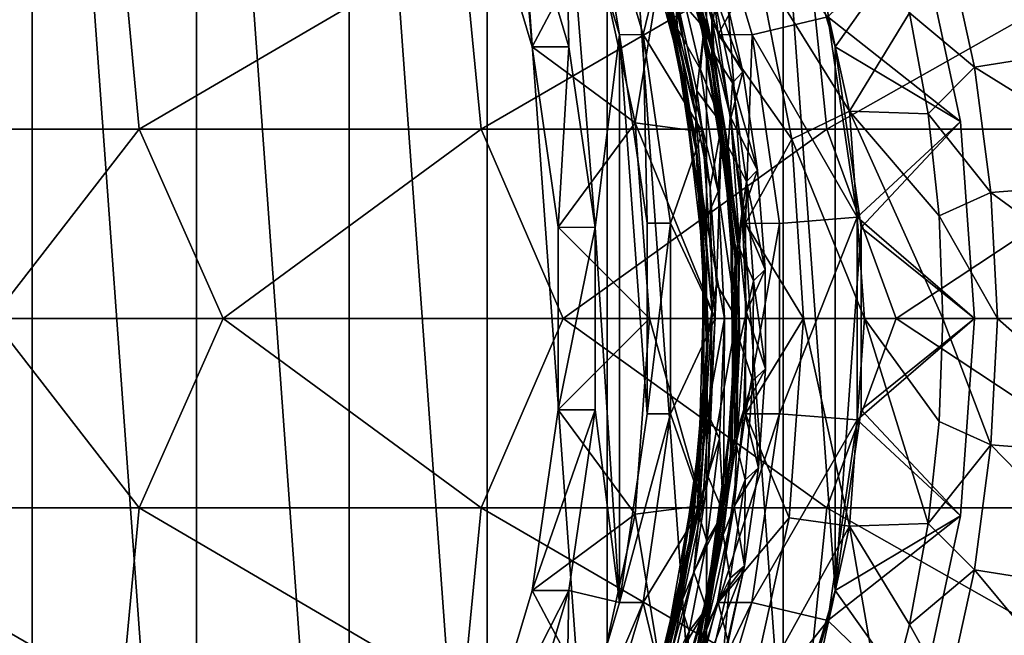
# Model space of a CAD drawing. Header units: metres. Extents: x -31 to 167, y -24 to 31.
# Tile 145 of 155: x 153.03 to 161.69, y -2.79 to 2.63. Entities that reach past the tile are written whole.
import ezdxf

# ---------------------------------------------------------------- set-up
doc = ezdxf.new("R2010")
doc.units = ezdxf.units.M
doc.layers.add('solid_12_381_042_XXX', color=7, linetype='CONTINUOUS')

msp = doc.modelspace()

# ---------------------------------------------------------------- linework, layer by layer
at = {"layer": 'solid_12_381_042_XXX'}
for points in [[(151.625015, -10.629956, 97.097946), (151.625031, 10.629952, 97.097954), (153.138, -10.272408, 97.503349)], [(153.138, -10.272408, 97.503349), (151.625031, 10.629952, 97.097954), (153.138062, 10.272389, 97.503365)], [(153.138, -10.272408, 97.503349), (153.138062, 10.272389, 97.503365), (154.582962, -9.685396, 97.890526)], [(154.582962, -9.685396, 97.890526), (153.138062, 10.272389, 97.503365), (154.583054, 9.685351, 97.890549)], [(154.582962, -9.685396, 97.890526), (154.583054, 9.685351, 97.890549), (155.927505, -8.881629, 98.250793)], [(155.927505, -8.881629, 98.250793), (154.583054, 9.685351, 97.890549), (155.927658, 8.881525, 98.250832)], [(155.927505, -8.881629, 98.250793), (155.927658, 8.881525, 98.250832), (157.140228, -7.880441, 98.575745)], [(157.140228, -7.880441, 98.575745), (155.927658, 8.881525, 98.250832), (157.14035, 7.880322, 98.575775)], [(157.140228, -7.880441, 98.575745), (157.14035, 7.880322, 98.575775), (158.195862, -6.70262, 98.858597)], [(158.195862, -6.70262, 98.858597), (157.14035, 7.880322, 98.575775), (158.19606, 6.702368, 98.85865)], [(158.195862, -6.70262, 98.858597), (158.19606, 6.702368, 98.85865), (159.069901, -5.375432, 99.092796)], [(159.069901, -5.375432, 99.092796), (158.19606, 6.702368, 98.85865), (159.070023, 5.375212, 99.092827)], [(159.069901, -5.375432, 99.092796), (159.070023, 5.375212, 99.092827), (159.743469, -3.927416, 99.273277)], [(159.743469, -3.927416, 99.273277), (159.070023, 5.375212, 99.092827), (159.743576, 3.927149, 99.273308)], [(157.828262, 4.100938, 108.129349), (157.401276, 3.927149, 108.014938), (157.858704, 2.392017, 108.137505)], [(157.828262, 4.100938, 108.129349), (157.858704, 2.392017, 108.137505), (158.090042, 0.802565, 108.199493)], [(158.305954, 2.497958, 108.257347), (157.828262, 4.100938, 108.129349), (158.090042, 0.802565, 108.199493)], [(158.035431, 4.100873, 107.356644), (157.828262, 4.100938, 108.129349), (158.305954, 2.497958, 108.257347)], [(158.512985, 2.498149, 107.484604), (158.69548, 3.254011, 107.339241), (158.035431, 4.100873, 107.356644)], [(158.512985, 2.498149, 107.484604), (158.035431, 4.100873, 107.356644), (158.305954, 2.497958, 108.257347)], [(158.615677, 3.247838, 106.784035), (158.301468, 4.127701, 106.758659), (158.786835, 2.515057, 106.864006)], [(158.414459, 3.805395, 106.829391), (158.786835, 2.515057, 106.864006), (158.301468, 4.127701, 106.758659)], [(158.666367, 3.892928, 105.767052), (158.562256, 4.12594, 105.788055), (159.047348, 2.513243, 105.893333)], [(159.007568, 2.665105, 105.930397), (159.047348, 2.513243, 105.893333), (158.562256, 4.12594, 105.788055)], [(159.172974, 2.498149, 105.021492), (158.695419, 4.100873, 104.893532), (159.51561, 3.130814, 105.463814)], [(158.993057, 4.100674, 103.782715), (158.695419, 4.100873, 104.893532), (159.172974, 2.498149, 105.021492)], [(159.470688, 2.497711, 103.910698), (158.993057, 4.100674, 103.782715), (159.172974, 2.498149, 105.021492)], [(160.139267, 2.655909, 104.089844), (158.993057, 4.100674, 103.782715), (159.470688, 2.497711, 103.910698)], [(157.535202, 2.391787, 109.344917), (157.077682, 3.927354, 109.222328), (158.072571, 3.404319, 109.488907)], [(157.401276, 3.927149, 108.014938), (157.077682, 3.927354, 109.222328), (157.535202, 2.391787, 109.344917)], [(157.858704, 2.392017, 108.137505), (157.401276, 3.927149, 108.014938), (157.535202, 2.391787, 109.344917)], [(159.133926, 2.353234, 105.824722), (158.671722, 3.975542, 105.725662), (158.666367, 3.892928, 105.767052)], [(159.133926, 2.353234, 105.824722), (158.899536, 3.431086, 105.74659), (158.671722, 3.975542, 105.725662)], [(159.743469, -3.927416, 99.273277), (159.743576, 3.927149, 99.273308), (160.200958, -2.392269, 99.395866)], [(160.201004, 2.392017, 99.395874), (159.743576, 3.927149, 99.273308), (160.941879, 3.43233, 100.302689)], [(160.200958, -2.392269, 99.395866), (159.743576, 3.927149, 99.273308), (160.201004, 2.392017, 99.395874)], [(159.116486, 2.271793, 105.862839), (158.666367, 3.892928, 105.767052), (159.047348, 2.513243, 105.893333)], [(159.133926, 2.353234, 105.824722), (158.666367, 3.892928, 105.767052), (159.116486, 2.271793, 105.862839)], [(159.007568, 2.665105, 105.930397), (158.672195, 3.849739, 105.902504), (159.115585, 2.223584, 105.996468)], [(158.672195, 3.849739, 105.902504), (158.912323, 3.184946, 105.988106), (159.116531, 2.354679, 106.030334)], [(159.115585, 2.223584, 105.996468), (158.672195, 3.849739, 105.902504), (159.116531, 2.354679, 106.030334)], [(158.414459, 3.805395, 106.829391), (158.852921, 2.174303, 106.921906), (158.786835, 2.515057, 106.864006)], [(158.414459, 3.805395, 106.829391), (158.638031, 3.135206, 106.922882), (158.852921, 2.174303, 106.921906)], [(159.93512, 3.610875, 105.122177), (160.328674, 1.825897, 105.227631), (159.51561, 3.130814, 105.463814)], [(160.857513, 2.691203, 102.626396), (160.328674, 1.825897, 105.227631), (159.93512, 3.610875, 105.122177)], [(162.867432, 2.440256, 104.265747), (161.19046, 3.293188, 102.971619), (162.612396, 3.634948, 104.209938)], [(157.535202, 2.391787, 109.344917), (158.072571, 3.404319, 109.488907), (158.443649, 1.721196, 109.588341)], [(158.69548, 3.254011, 107.339241), (158.443649, 1.721196, 109.588341), (158.072571, 3.404319, 109.488907)], [(158.977188, 1.788081, 106.814552), (158.80484, 2.841637, 106.752686), (158.591599, 3.44241, 106.736504)], [(158.977188, 1.788081, 106.814552), (158.591599, 3.44241, 106.736504), (158.615677, 3.247838, 106.784035)], [(158.831375, 3.389141, 106.675323), (159.048538, 2.558121, 106.720978), (158.770142, 3.234591, 107.082596)], [(158.80484, 2.841637, 106.752686), (159.048538, 2.558121, 106.720978), (158.831375, 3.389141, 106.675323)], [(158.899536, 3.431086, 105.74659), (159.122452, 2.603582, 105.793709), (159.19545, 3.021606, 105.72686)], [(159.133926, 2.353234, 105.824722), (159.122452, 2.603582, 105.793709), (158.899536, 3.431086, 105.74659)], [(161.306412, 1.73513, 100.400368), (160.941879, 3.43233, 100.302689), (160.139267, 2.655909, 104.089844)], [(160.201004, 2.392017, 99.395874), (160.941879, 3.43233, 100.302689), (161.306412, 1.73513, 100.400368)], [(151.037872, 1.665178, 115.541924), (153.92453, 3.333018, 115.433693), (150.888107, 3.333018, 115.522598)], [(151.037872, 1.665178, 115.541924), (154.078629, 1.665178, 115.452515), (153.92453, 3.333018, 115.433693)], [(154.078629, 1.665178, 115.452515), (156.927673, 3.333018, 115.338531), (153.92453, 3.333018, 115.433693)], [(154.078629, 1.665178, 115.452515), (157.089066, 1.665178, 115.356766), (156.927673, 3.333018, 115.338531)], [(157.089066, 1.665178, 115.356766), (159.958435, 3.333018, 115.236801), (156.927673, 3.333018, 115.338531)], [(157.089066, 1.665178, 115.356766), (160.130493, 1.665178, 115.254456), (159.958435, 3.333018, 115.236801)], [(158.814362, 2.549083, 106.992744), (158.59726, 3.371677, 106.94696), (158.770142, 3.234591, 107.082596)], [(158.638031, 3.135206, 106.922882), (158.59726, 3.371677, 106.94696), (158.814362, 2.549083, 106.992744)], [(160.130493, 1.665178, 115.254456), (163.072525, 3.333018, 115.129539), (159.958435, 3.333018, 115.236801)], [(160.130493, 1.665178, 115.254456), (163.257584, 1.665178, 115.146698), (163.072525, 3.333018, 115.129539)], [(161.19046, 3.293188, 102.971619), (161.428406, 2.211171, 103.024178), (160.857513, 2.691203, 102.626396)], [(162.867432, 2.440256, 104.265747), (161.428406, 2.211171, 103.024178), (161.19046, 3.293188, 102.971619)], [(158.69548, 3.254011, 107.339241), (159.033844, 1.643736, 107.429909), (158.443649, 1.721196, 109.588341)], [(158.512985, 2.498149, 107.484604), (159.033844, 1.643736, 107.429909), (158.69548, 3.254011, 107.339241)], [(158.972839, 1.590062, 106.854378), (158.615677, 3.247838, 106.784035), (158.786835, 2.515057, 106.864006)], [(158.977188, 1.788081, 106.814552), (158.615677, 3.247838, 106.784035), (158.972839, 1.590062, 106.854378)], [(159.048538, 2.558121, 106.720978), (159.017731, 2.191692, 107.133476), (158.770142, 3.234591, 107.082596)], [(158.814362, 2.549083, 106.992744), (158.770142, 3.234591, 107.082596), (159.017731, 2.191692, 107.133476)], [(158.978348, 1.46992, 106.98864), (158.638031, 3.135206, 106.922882), (158.814362, 2.549083, 106.992744)], [(158.852921, 2.174303, 106.921906), (158.638031, 3.135206, 106.922882), (158.978348, 1.46992, 106.98864)], [(159.112961, 2.929584, 106.129463), (159.116531, 2.354679, 106.030334), (158.912323, 3.184946, 105.988106)], [(159.172974, 2.498149, 105.021492), (159.51561, 3.130814, 105.463814), (159.821228, 1.579596, 105.545708)], [(160.328674, 1.825897, 105.227631), (159.821228, 1.579596, 105.545708), (159.51561, 3.130814, 105.463814)], [(159.388626, 2.169638, 105.76564), (159.112961, 2.929584, 106.129463), (159.19545, 3.021606, 105.72686)], [(159.122452, 2.603582, 105.793709), (159.388626, 2.169638, 105.76564), (159.19545, 3.021606, 105.72686)], [(159.112961, 2.929584, 106.129463), (159.299652, 2.073993, 106.166779), (159.116531, 2.354679, 106.030334)], [(159.388626, 2.169638, 105.76564), (159.299652, 2.073993, 106.166779), (159.112961, 2.929584, 106.129463)], [(158.80484, 2.841637, 106.752686), (158.984085, 2.004638, 106.787979), (159.048538, 2.558121, 106.720978)], [(158.977188, 1.788081, 106.814552), (158.984085, 2.004638, 106.787979), (158.80484, 2.841637, 106.752686)], [(160.857513, 2.691203, 102.626396), (161.019958, 1.802674, 102.661156), (160.328674, 1.825897, 105.227631)], [(161.428406, 2.211171, 103.024178), (161.019958, 1.802674, 102.661156), (160.857513, 2.691203, 102.626396)], [(159.007568, 2.665105, 105.930397), (159.115585, 2.223584, 105.996468), (159.28006, 0.977641, 105.9776)], [(159.007568, 2.665105, 105.930397), (159.28006, 0.977641, 105.9776), (159.047348, 2.513243, 105.893333)], [(159.122452, 2.603582, 105.793709), (159.283875, 1.765314, 105.824211), (159.388626, 2.169638, 105.76564)], [(159.133926, 2.353234, 105.824722), (159.283875, 1.765314, 105.824211), (159.122452, 2.603582, 105.793709)], [(160.396027, 0.892317, 104.158638), (160.139267, 2.655909, 104.089844), (159.470688, 2.497711, 103.910698)], [(161.306412, 1.73513, 100.400368), (160.139267, 2.655909, 104.089844), (160.396027, 0.892317, 104.158638)], [(158.972839, 1.590062, 106.854378), (158.786835, 2.515057, 106.864006), (159.035706, 0.845119, 106.905144)], [(158.852921, 2.174303, 106.921906), (159.035706, 0.845119, 106.905144), (158.786835, 2.515057, 106.864006)], [(158.814362, 2.549083, 106.992744), (159.017731, 2.191692, 107.133476), (159.17218, 1.116804, 107.158752)], [(159.066925, 0.875616, 107.034927), (158.814362, 2.549083, 106.992744), (159.17218, 1.116804, 107.158752)], [(158.978348, 1.46992, 106.98864), (158.814362, 2.549083, 106.992744), (159.066925, 0.875616, 107.034927)], [(158.984085, 2.004638, 106.787979), (159.20549, 1.712802, 106.75013), (159.048538, 2.558121, 106.720978)], [(159.048538, 2.558121, 106.720978), (159.20549, 1.712802, 106.75013), (159.017731, 2.191692, 107.133476)], [(159.116486, 2.271793, 105.862839), (159.047348, 2.513243, 105.893333), (159.295959, 0.843313, 105.934395)], [(159.28006, 0.977641, 105.9776), (159.295959, 0.843313, 105.934395), (159.047348, 2.513243, 105.893333)], [(158.306015, -2.497711, 108.257362), (158.305954, 2.497958, 108.257347), (158.090042, 0.802565, 108.199493)], [(158.512985, 2.498149, 107.484604), (158.305954, 2.497958, 108.257347), (158.547562, 0.838251, 108.322083)], [(158.547577, -0.838034, 108.32209), (158.547562, 0.838251, 108.322083), (158.305954, 2.497958, 108.257347)], [(158.306015, -2.497711, 108.257362), (158.547577, -0.838034, 108.32209), (158.305954, 2.497958, 108.257347)], [(158.754623, 0.838402, 107.549347), (159.033844, 1.643736, 107.429909), (158.512985, 2.498149, 107.484604)], [(158.754623, 0.838402, 107.549347), (158.512985, 2.498149, 107.484604), (158.547562, 0.838251, 108.322083)], [(159.414612, 0.838402, 105.086235), (159.172974, 2.498149, 105.021492), (159.821228, 1.579596, 105.545708)], [(159.470688, 2.497711, 103.910698), (159.172974, 2.498149, 105.021492), (159.414612, 0.838402, 105.086235)], [(159.712265, 0.838034, 103.975426), (159.470688, 2.497711, 103.910698), (159.414612, 0.838402, 105.086235)], [(160.396027, 0.892317, 104.158638), (159.470688, 2.497711, 103.910698), (159.712265, 0.838034, 103.975426)], [(163.02179, 1.223909, 104.300941), (161.428406, 2.211171, 103.024178), (162.867432, 2.440256, 104.265747)], [(157.858704, 2.392017, 108.137505), (157.535202, 2.391787, 109.344917), (157.766495, 0.803101, 109.406891)], [(157.766495, 0.803101, 109.406891), (157.535202, 2.391787, 109.344917), (158.443649, 1.721196, 109.588341)], [(158.090042, 0.802565, 108.199493), (157.858704, 2.392017, 108.137505), (157.766495, 0.803101, 109.406891)], [(159.115585, 2.223584, 105.996468), (159.116531, 2.354679, 106.030334), (159.259888, 1.510954, 106.055901)], [(159.360214, 0.653125, 105.859413), (159.133926, 2.353234, 105.824722), (159.116486, 2.271793, 105.862839)], [(159.299652, 2.073993, 106.166779), (159.259888, 1.510954, 106.055901), (159.116531, 2.354679, 106.030334)], [(159.360214, 0.653125, 105.859413), (159.283875, 1.765314, 105.824211), (159.133926, 2.353234, 105.824722)], [(160.200958, -2.392269, 99.395866), (160.201004, 2.392017, 99.395874), (160.432358, 0.802565, 99.457863)], [(160.432358, 0.802565, 99.457863), (160.201004, 2.392017, 99.395874), (161.306412, 1.73513, 100.400368)], [(159.330902, 0.575702, 105.894356), (159.116486, 2.271793, 105.862839), (159.295959, 0.843313, 105.934395)], [(159.360214, 0.653125, 105.859413), (159.116486, 2.271793, 105.862839), (159.330902, 0.575702, 105.894356)], [(158.852921, 2.174303, 106.921906), (159.053223, 0.470953, 106.949524), (159.035706, 0.845119, 106.905144)], [(158.852921, 2.174303, 106.921906), (158.978348, 1.46992, 106.98864), (159.053223, 0.470953, 106.949524)], [(159.20549, 1.712802, 106.75013), (159.17218, 1.116804, 107.158752), (159.017731, 2.191692, 107.133476)], [(159.28006, 0.977641, 105.9776), (159.115585, 2.223584, 105.996468), (159.322601, 0.524132, 106.025993)], [(159.115585, 2.223584, 105.996468), (159.259888, 1.510954, 106.055901), (159.342056, 0.659121, 106.064888)], [(159.322601, 0.524132, 106.025993), (159.115585, 2.223584, 105.996468), (159.342056, 0.659121, 106.064888)], [(159.283875, 1.765314, 105.824211), (159.518997, 1.305212, 105.787651), (159.388626, 2.169638, 105.76564)], [(159.518997, 1.305212, 105.787651), (159.299652, 2.073993, 106.166779), (159.388626, 2.169638, 105.76564)], [(161.428406, 2.211171, 103.024178), (161.572586, 1.109185, 103.05732), (161.019958, 1.802674, 102.661156)], [(163.02179, 1.223909, 104.300941), (161.572586, 1.109185, 103.05732), (161.428406, 2.211171, 103.024178)], [(158.977188, 1.788081, 106.814552), (159.102081, 1.156529, 106.806694), (158.984085, 2.004638, 106.787979)], [(158.984085, 2.004638, 106.787979), (159.102081, 1.156529, 106.806694), (159.20549, 1.712802, 106.75013)], [(159.299652, 2.073993, 106.166779), (159.423187, 1.206432, 106.186951), (159.259888, 1.510954, 106.055901)], [(159.518997, 1.305212, 105.787651), (159.423187, 1.206432, 106.186951), (159.299652, 2.073993, 106.166779)], [(160.328674, 1.825897, 105.227631), (160.460846, 0, 105.263046), (159.821228, 1.579596, 105.545708)], [(161.150406, 0, 102.689583), (160.460846, 0, 105.263046), (160.328674, 1.825897, 105.227631)], [(161.117798, 0.903975, 102.68222), (161.150406, 0, 102.689583), (160.328674, 1.825897, 105.227631)], [(161.019958, 1.802674, 102.661156), (161.117798, 0.903975, 102.68222), (160.328674, 1.825897, 105.227631)], [(159.120255, 0.073788, 106.826729), (158.977188, 1.788081, 106.814552), (158.972839, 1.590062, 106.854378)], [(159.120255, 0.073788, 106.826729), (159.102081, 1.156529, 106.806694), (158.977188, 1.788081, 106.814552)], [(159.283875, 1.765314, 105.824211), (159.384415, 0.914741, 105.838211), (159.518997, 1.305212, 105.787651)], [(159.360214, 0.653125, 105.859413), (159.384415, 0.914741, 105.838211), (159.283875, 1.765314, 105.824211)], [(161.428894, 0, 100.433182), (161.306412, 1.73513, 100.400368), (160.396027, 0.892317, 104.158638)], [(160.432358, 0.802565, 99.457863), (161.306412, 1.73513, 100.400368), (161.428894, 0, 100.433182)], [(161.572586, 1.109185, 103.05732), (161.117798, 0.903975, 102.68222), (161.019958, 1.802674, 102.661156)], [(152.78566, -0.000006, 115.499504), (154.078629, 1.665178, 115.452515), (151.037872, 1.665178, 115.541924)], [(152.78566, -0.000006, 115.499504), (154.818802, -0.000006, 115.437668), (154.078629, 1.665178, 115.452515)], [(154.818802, -0.000006, 115.437668), (157.089066, 1.665178, 115.356766), (154.078629, 1.665178, 115.452515)], [(154.818802, -0.000006, 115.437668), (157.809235, -0.000006, 115.340988), (157.089066, 1.665178, 115.356766)], [(157.809235, -0.000006, 115.340988), (160.130493, 1.665178, 115.254456), (157.089066, 1.665178, 115.356766)], [(157.766495, 0.803101, 109.406891), (158.443649, 1.721196, 109.588341), (158.568253, 0, 109.621727)], [(157.809235, -0.000006, 115.340988), (160.738739, -0.000006, 115.241638), (160.130493, 1.665178, 115.254456)], [(159.1474, 0, 107.460335), (158.568253, 0, 109.621727), (158.443649, 1.721196, 109.588341)], [(159.033844, 1.643736, 107.429909), (159.1474, 0, 107.460335), (158.443649, 1.721196, 109.588341)], [(159.102081, 1.156529, 106.806694), (159.158264, 0.303507, 106.808769), (159.20549, 1.712802, 106.75013)], [(159.158264, 0.303507, 106.808769), (159.33519, 0, 106.75946), (159.20549, 1.712802, 106.75013)], [(159.20549, 1.712802, 106.75013), (159.33519, 0, 106.75946), (159.17218, 1.116804, 107.158752)], [(160.738739, -0.000006, 115.241638), (163.257584, 1.665178, 115.146698), (160.130493, 1.665178, 115.254456)], [(160.738739, -0.000006, 115.241638), (163.653275, -0.000006, 115.141151), (163.257584, 1.665178, 115.146698)], [(158.754623, 0.838402, 107.549347), (159.1474, 0, 107.460335), (159.033844, 1.643736, 107.429909)], [(159.08699, -0.12122, 106.858788), (158.972839, 1.590062, 106.854378), (159.035706, 0.845119, 106.905144)], [(159.120255, 0.073788, 106.826729), (158.972839, 1.590062, 106.854378), (159.08699, -0.12122, 106.858788)], [(159.414612, 0.838402, 105.086235), (159.821228, 1.579596, 105.545708), (159.923706, 0, 105.573166)], [(159.821228, 1.579596, 105.545708), (160.460846, 0, 105.263046), (159.923706, 0, 105.573166)], [(159.423187, 1.206432, 106.186951), (159.342056, 0.659121, 106.064888), (159.259888, 1.510954, 106.055901)], [(159.07457, -0.244945, 106.988251), (158.978348, 1.46992, 106.98864), (159.066925, 0.875616, 107.034927)], [(159.053223, 0.470953, 106.949524), (158.978348, 1.46992, 106.98864), (159.07457, -0.244945, 106.988251)], [(159.384415, 0.914741, 105.838211), (159.585861, 0.433343, 105.792557), (159.518997, 1.305212, 105.787651)], [(159.585861, 0.433343, 105.792557), (159.423187, 1.206432, 106.186951), (159.518997, 1.305212, 105.787651)], [(163.08519, -0.000001, 104.32354), (161.572586, 1.109185, 103.05732), (163.02179, 1.223909, 104.300941)], [(159.120255, 0.073788, 106.826729), (159.158264, 0.303507, 106.808769), (159.102081, 1.156529, 106.806694)], [(159.423187, 1.206432, 106.186951), (159.482941, 0.331889, 106.189621), (159.342056, 0.659121, 106.064888)], [(159.585861, 0.433343, 105.792557), (159.482941, 0.331889, 106.189621), (159.423187, 1.206432, 106.186951)], [(159.066925, 0.875616, 107.034927), (159.17218, 1.116804, 107.158752), (159.228699, 0, 107.156906)], [(159.33519, 0, 106.75946), (159.228699, 0, 107.156906), (159.17218, 1.116804, 107.158752)], [(161.572586, 1.109185, 103.05732), (161.629715, -0.000001, 103.075928), (161.117798, 0.903975, 102.68222)], [(163.08519, -0.000001, 104.32354), (161.629715, -0.000001, 103.075928), (161.572586, 1.109185, 103.05732)], [(159.28006, 0.977641, 105.9776), (159.322601, 0.524132, 106.025993), (159.303848, -0.743513, 105.957649)], [(159.28006, 0.977641, 105.9776), (159.303848, -0.743513, 105.957649), (159.295959, 0.843313, 105.934395)], [(159.077103, -0.82431, 107.011803), (159.066925, 0.875616, 107.034927), (159.228699, 0, 107.156906)], [(159.07457, -0.244945, 106.988251), (159.066925, 0.875616, 107.034927), (159.077103, -0.82431, 107.011803)], [(159.360214, 0.653125, 105.859413), (159.423096, 0.057989, 105.835541), (159.384415, 0.914741, 105.838211)], [(159.384415, 0.914741, 105.838211), (159.423096, 0.057989, 105.835541), (159.585861, 0.433343, 105.792557)], [(160.396027, 0.892317, 104.158638), (159.712265, 0.838034, 103.975426), (159.71225, -0.838251, 103.975418)], [(160.396027, -0.892086, 104.158638), (160.396027, 0.892317, 104.158638), (159.71225, -0.838251, 103.975418)], [(161.428894, 0, 100.433182), (160.396027, 0.892317, 104.158638), (160.396027, -0.892086, 104.158638)], [(161.629715, -0.000001, 103.075928), (161.150406, 0, 102.689583), (161.117798, 0.903975, 102.68222)], [(157.766495, -0.803101, 109.406891), (157.766495, 0.803101, 109.406891), (158.568253, 0, 109.621727)], [(158.090042, 0.802565, 108.199493), (157.766495, 0.803101, 109.406891), (157.766495, -0.803101, 109.406891)], [(158.090027, -0.802787, 108.199486), (158.090042, 0.802565, 108.199493), (157.766495, -0.803101, 109.406891)], [(158.306015, -2.497711, 108.257362), (158.090042, 0.802565, 108.199493), (158.090027, -0.802787, 108.199486)], [(158.754623, 0.838402, 107.549347), (158.547562, 0.838251, 108.322083), (158.547577, -0.838034, 108.32209)], [(158.754623, -0.838402, 107.549347), (158.754623, 0.838402, 107.549347), (158.547577, -0.838034, 108.32209)], [(158.754623, -0.838402, 107.549347), (159.1474, 0, 107.460335), (158.754623, 0.838402, 107.549347)], [(159.08699, -0.12122, 106.858788), (159.035706, 0.845119, 106.905144), (159.042297, -0.843291, 106.881065)], [(159.053223, 0.470953, 106.949524), (159.042297, -0.843291, 106.881065), (159.035706, 0.845119, 106.905144)], [(159.330902, 0.575702, 105.894356), (159.295959, 0.843313, 105.934395), (159.302292, -0.8451, 105.910248)], [(159.303848, -0.743513, 105.957649), (159.302292, -0.8451, 105.910248), (159.295959, 0.843313, 105.934395)], [(159.414612, -0.838402, 105.086235), (159.414612, 0.838402, 105.086235), (159.923706, 0, 105.573166)], [(159.712265, 0.838034, 103.975426), (159.414612, 0.838402, 105.086235), (159.414612, -0.838402, 105.086235)], [(159.71225, -0.838251, 103.975418), (159.712265, 0.838034, 103.975426), (159.414612, -0.838402, 105.086235)], [(160.200958, -2.392269, 99.395866), (160.432358, 0.802565, 99.457863), (160.432343, -0.802787, 99.457863)], [(160.432343, -0.802787, 99.457863), (160.432358, 0.802565, 99.457863), (161.428894, 0, 100.433182)], [(159.322601, 0.524132, 106.025993), (159.342056, 0.659121, 106.064888), (159.362244, -0.198326, 106.057259)], [(159.336197, -1.069607, 105.826675), (159.360214, 0.653125, 105.859413), (159.330902, 0.575702, 105.894356)], [(159.336197, -1.069607, 105.826675), (159.423096, 0.057989, 105.835541), (159.360214, 0.653125, 105.859413)], [(159.482941, 0.331889, 106.189621), (159.362244, -0.198326, 106.057259), (159.342056, 0.659121, 106.064888)], [(159.303848, -0.743513, 105.957649), (159.322601, 0.524132, 106.025993), (159.280121, -1.193422, 105.988396)], [(159.280121, -1.193422, 105.988396), (159.322601, 0.524132, 106.025993), (159.319641, -1.054404, 106.032852)], [(159.296066, -1.140293, 105.858765), (159.330902, 0.575702, 105.894356), (159.302292, -0.8451, 105.910248)], [(159.336197, -1.069607, 105.826675), (159.330902, 0.575702, 105.894356), (159.296066, -1.140293, 105.858765)], [(159.322601, 0.524132, 106.025993), (159.362244, -0.198326, 106.057259), (159.319641, -1.054404, 106.032852)], [(159.053223, 0.470953, 106.949524), (159.002625, -1.248791, 106.90966), (159.042297, -0.843291, 106.881065)], [(159.053223, 0.470953, 106.949524), (159.07457, -0.244945, 106.988251), (159.002625, -1.248791, 106.90966)], [(159.423096, 0.057989, 105.835541), (159.588867, -0.440935, 105.780212), (159.585861, 0.433343, 105.792557)], [(159.588867, -0.440935, 105.780212), (159.482941, 0.331889, 106.189621), (159.585861, 0.433343, 105.792557)], [(159.158264, 0.303507, 106.808769), (159.086136, -1.392581, 106.763634), (159.33519, 0, 106.75946)], [(159.120255, 0.073788, 106.826729), (159.086136, -1.392581, 106.763634), (159.158264, 0.303507, 106.808769)], [(159.482941, 0.331889, 106.189621), (159.478424, -0.544586, 106.175278), (159.362244, -0.198326, 106.057259)], [(159.588867, -0.440935, 105.780212), (159.478424, -0.544586, 106.175278), (159.482941, 0.331889, 106.189621)], [(157.766495, -0.803101, 109.406891), (158.568253, 0, 109.621727), (158.443649, -1.721204, 109.588341)], [(159.033844, -1.643736, 107.429909), (158.443649, -1.721204, 109.588341), (158.568253, 0, 109.621727)], [(159.033844, -1.643736, 107.429909), (158.568253, 0, 109.621727), (159.1474, 0, 107.460335)], [(158.754623, -0.838402, 107.549347), (159.033844, -1.643736, 107.429909), (159.1474, 0, 107.460335)], [(159.011673, -1.643079, 106.771423), (159.086136, -1.392581, 106.763634), (159.120255, 0.073788, 106.826729)], [(159.011673, -1.643079, 106.771423), (159.120255, 0.073788, 106.826729), (159.08699, -0.12122, 106.858788)], [(159.185806, -1.056798, 107.129784), (159.077103, -0.82431, 107.011803), (159.228699, 0, 107.156906)], [(159.086136, -1.392581, 106.763634), (159.218979, -1.708205, 106.702423), (159.33519, 0, 106.75946)], [(159.218979, -1.708205, 106.702423), (159.185806, -1.056798, 107.129784), (159.228699, 0, 107.156906)], [(159.218979, -1.708205, 106.702423), (159.228699, 0, 107.156906), (159.33519, 0, 106.75946)], [(159.336197, -1.069607, 105.826675), (159.399353, -0.799242, 105.816132), (159.423096, 0.057989, 105.835541)], [(159.423096, 0.057989, 105.835541), (159.399353, -0.799242, 105.816132), (159.588867, -0.440935, 105.780212)], [(159.414612, -0.838402, 105.086235), (159.923706, 0, 105.573166), (159.797272, -1.753561, 105.539291)], [(159.797272, -1.753561, 105.539291), (159.923706, 0, 105.573166), (160.328674, -1.825897, 105.227631)], [(159.923706, 0, 105.573166), (160.460846, 0, 105.263046), (160.328674, -1.825897, 105.227631)], [(161.306412, -1.73513, 100.400368), (161.428894, 0, 100.433182), (160.396027, -0.892086, 104.158638)], [(160.432343, -0.802787, 99.457863), (161.428894, 0, 100.433182), (161.306412, -1.73513, 100.400368)], [(151.037872, -1.665183, 115.541924), (154.078629, -1.665183, 115.452515), (152.78566, -0.000006, 115.499504)], [(154.078629, -1.665183, 115.452515), (154.818802, -0.000006, 115.437668), (152.78566, -0.000006, 115.499504)], [(154.078629, -1.665183, 115.452515), (157.08905, -1.665183, 115.356766), (154.818802, -0.000006, 115.437668)], [(157.08905, -1.665183, 115.356766), (157.809235, -0.000006, 115.340988), (154.818802, -0.000006, 115.437668)], [(157.08905, -1.665183, 115.356766), (160.130493, -1.665183, 115.254456), (157.809235, -0.000006, 115.340988)], [(160.130493, -1.665183, 115.254456), (160.738739, -0.000006, 115.241638), (157.809235, -0.000006, 115.340988)], [(160.130493, -1.665183, 115.254456), (163.257568, -1.665183, 115.146698), (160.738739, -0.000006, 115.241638)], [(161.019958, -1.802674, 102.661156), (160.328674, -1.825897, 105.227631), (160.460846, 0, 105.263046)], [(161.117798, -0.903977, 102.68222), (160.460846, 0, 105.263046), (161.150406, 0, 102.689583)], [(161.019958, -1.802674, 102.661156), (160.460846, 0, 105.263046), (161.117798, -0.903977, 102.68222)], [(163.257568, -1.665183, 115.146698), (163.653275, -0.000006, 115.141151), (160.738739, -0.000006, 115.241638)], [(161.572571, -1.109251, 103.05732), (161.117798, -0.903977, 102.68222), (161.150406, 0, 102.689583)], [(161.572571, -1.109251, 103.05732), (161.150406, 0, 102.689583), (161.629715, -0.000001, 103.075928)], [(163.02179, -1.223922, 104.300941), (161.572571, -1.109251, 103.05732), (161.629715, -0.000001, 103.075928)], [(163.02179, -1.223922, 104.300941), (161.629715, -0.000001, 103.075928), (163.08519, -0.000001, 104.32354)], [(158.950821, -1.828289, 106.796188), (159.08699, -0.12122, 106.858788), (159.042297, -0.843291, 106.881065)], [(159.011673, -1.643079, 106.771423), (159.08699, -0.12122, 106.858788), (158.950821, -1.828289, 106.796188)], [(158.920563, -1.951321, 106.920937), (159.07457, -0.244945, 106.988251), (158.98967, -1.673916, 106.975525)], [(159.002625, -1.248791, 106.90966), (159.07457, -0.244945, 106.988251), (158.920563, -1.951321, 106.920937)], [(159.07457, -0.244945, 106.988251), (159.077103, -0.82431, 107.011803), (158.98967, -1.673916, 106.975525)], [(159.478424, -0.544586, 106.175278), (159.319641, -1.054404, 106.032852), (159.362244, -0.198326, 106.057259)], [(159.399353, -0.799242, 105.816132), (159.527985, -1.312619, 105.750816), (159.588867, -0.440935, 105.780212)], [(159.527985, -1.312619, 105.750816), (159.478424, -0.544586, 106.175278), (159.588867, -0.440935, 105.780212)], [(159.478424, -0.544586, 106.175278), (159.409668, -1.417935, 106.143959), (159.319641, -1.054404, 106.032852)], [(159.527985, -1.312619, 105.750816), (159.409668, -1.417935, 106.143959), (159.478424, -0.544586, 106.175278)], [(159.303848, -0.743513, 105.957649), (159.280121, -1.193422, 105.988396), (159.07756, -2.438911, 105.871086)], [(159.303848, -0.743513, 105.957649), (159.07756, -2.438911, 105.871086), (159.302292, -0.8451, 105.910248)], [(158.090027, -0.802787, 108.199486), (157.766495, -0.803101, 109.406891), (157.535202, -2.391787, 109.344917)], [(157.858643, -2.392269, 108.137489), (158.090027, -0.802787, 108.199486), (157.535202, -2.391787, 109.344917)], [(157.535202, -2.391787, 109.344917), (157.766495, -0.803101, 109.406891), (158.443649, -1.721204, 109.588341)], [(158.306015, -2.497711, 108.257362), (158.090027, -0.802787, 108.199486), (157.858643, -2.392269, 108.137489)], [(158.754623, -0.838402, 107.549347), (158.547577, -0.838034, 108.32209), (158.306015, -2.497711, 108.257362)], [(158.512985, -2.498149, 107.484604), (158.754623, -0.838402, 107.549347), (158.306015, -2.497711, 108.257362)], [(158.512985, -2.498149, 107.484604), (159.033844, -1.643736, 107.429909), (158.754623, -0.838402, 107.549347)], [(158.950821, -1.828289, 106.796188), (159.042297, -0.843291, 106.881065), (158.806473, -2.51322, 106.79232)], [(159.002625, -1.248791, 106.90966), (158.806473, -2.51322, 106.79232), (159.042297, -0.843291, 106.881065)], [(159.185806, -1.056798, 107.129784), (158.98967, -1.673916, 106.975525), (159.077103, -0.82431, 107.011803)], [(159.296066, -1.140293, 105.858765), (159.302292, -0.8451, 105.910248), (159.066193, -2.51504, 105.821434)], [(159.07756, -2.438911, 105.871086), (159.066193, -2.51504, 105.821434), (159.302292, -0.8451, 105.910248)], [(159.71225, -0.838251, 103.975418), (159.414612, -0.838402, 105.086235), (159.172974, -2.498149, 105.021492)], [(159.470642, -2.497958, 103.910683), (159.71225, -0.838251, 103.975418), (159.172974, -2.498149, 105.021492)], [(159.172974, -2.498149, 105.021492), (159.414612, -0.838402, 105.086235), (159.797272, -1.753561, 105.539291)], [(159.399353, -0.799242, 105.816132), (159.313583, -1.651131, 105.78019), (159.527985, -1.312619, 105.750816)], [(159.336197, -1.069607, 105.826675), (159.313583, -1.651131, 105.78019), (159.399353, -0.799242, 105.816132)], [(160.396027, -0.892086, 104.158638), (159.71225, -0.838251, 103.975418), (159.470642, -2.497958, 103.910683)], [(160.200958, -2.392269, 99.395866), (160.432343, -0.802787, 99.457863), (161.306412, -1.73513, 100.400368)], [(160.139343, -2.655618, 104.089859), (160.396027, -0.892086, 104.158638), (159.470642, -2.497958, 103.910683)], [(161.306412, -1.73513, 100.400368), (160.396027, -0.892086, 104.158638), (160.139343, -2.655618, 104.089859)], [(161.572571, -1.109251, 103.05732), (161.019958, -1.802674, 102.661156), (161.117798, -0.903977, 102.68222)], [(159.185806, -1.056798, 107.129784), (159.0746, -1.957349, 107.086517), (158.98967, -1.673916, 106.975525)], [(159.063705, -2.755633, 105.727928), (159.313583, -1.651131, 105.78019), (159.336197, -1.069607, 105.826675)], [(159.063705, -2.755633, 105.727928), (159.336197, -1.069607, 105.826675), (159.296066, -1.140293, 105.858765)], [(159.218979, -1.708205, 106.702423), (159.0746, -1.957349, 107.086517), (159.185806, -1.056798, 107.129784)], [(159.409668, -1.417935, 106.143959), (159.215607, -1.902585, 105.992134), (159.319641, -1.054404, 106.032852)], [(159.280121, -1.193422, 105.988396), (159.319641, -1.054404, 106.032852), (159.215607, -1.902585, 105.992134)], [(161.572571, -1.109251, 103.05732), (161.428375, -2.211299, 103.02417), (161.019958, -1.802674, 102.661156)], [(162.867432, -2.440281, 104.265747), (161.428375, -2.211299, 103.02417), (161.572571, -1.109251, 103.05732)], [(163.02179, -1.223922, 104.300941), (162.867432, -2.440281, 104.265747), (161.572571, -1.109251, 103.05732)], [(159.07756, -2.438911, 105.871086), (159.280121, -1.193422, 105.988396), (158.991226, -2.870369, 105.885391)], [(158.991226, -2.870369, 105.885391), (159.280121, -1.193422, 105.988396), (159.050613, -2.740108, 105.935089)], [(159.014526, -2.817358, 105.757675), (159.296066, -1.140293, 105.858765), (159.066193, -2.51504, 105.821434)], [(159.063705, -2.755633, 105.727928), (159.296066, -1.140293, 105.858765), (159.014526, -2.817358, 105.757675)], [(159.280121, -1.193422, 105.988396), (159.215607, -1.902585, 105.992134), (159.050613, -2.740108, 105.935089)], [(159.002625, -1.248791, 106.90966), (158.704727, -2.925817, 106.804192), (158.806473, -2.51322, 106.79232)], [(159.002625, -1.248791, 106.90966), (158.920563, -1.951321, 106.920937), (158.704727, -2.925817, 106.804192)], [(159.313583, -1.651131, 105.78019), (159.40361, -2.176715, 105.704453), (159.527985, -1.312619, 105.750816)], [(159.527985, -1.312619, 105.750816), (159.40361, -2.176715, 105.704453), (159.409668, -1.417935, 106.143959)], [(159.086136, -1.392581, 106.763634), (158.959183, -2.229212, 106.716888), (159.218979, -1.708205, 106.702423)], [(159.011673, -1.643079, 106.771423), (158.959183, -2.229212, 106.716888), (159.086136, -1.392581, 106.763634)], [(159.409668, -1.417935, 106.143959), (159.277206, -2.283091, 106.095352), (159.215607, -1.902585, 105.992134)], [(159.409668, -1.417935, 106.143959), (159.40361, -2.176715, 105.704453), (159.277206, -2.283091, 106.095352)], [(159.033844, -1.643736, 107.429909), (158.69548, -3.254011, 107.339241), (158.443649, -1.721204, 109.588341)], [(158.512985, -2.498149, 107.484604), (158.69548, -3.254011, 107.339241), (159.033844, -1.643736, 107.429909)], [(158.658798, -3.304573, 106.651497), (158.959183, -2.229212, 106.716888), (159.011673, -1.643079, 106.771423)], [(158.658798, -3.304573, 106.651497), (159.011673, -1.643079, 106.771423), (158.950821, -1.828289, 106.796188)], [(150.888107, -3.333016, 115.522598), (153.92453, -3.333016, 115.433693), (151.037872, -1.665183, 115.541924)], [(153.92453, -3.333016, 115.433693), (154.078629, -1.665183, 115.452515), (151.037872, -1.665183, 115.541924)], [(153.92453, -3.333016, 115.433693), (156.927673, -3.333016, 115.338531), (154.078629, -1.665183, 115.452515)], [(156.927673, -3.333016, 115.338531), (157.08905, -1.665183, 115.356766), (154.078629, -1.665183, 115.452515)], [(156.927673, -3.333016, 115.338531), (159.958435, -3.333016, 115.236801), (157.08905, -1.665183, 115.356766)], [(159.958435, -3.333016, 115.236801), (160.130493, -1.665183, 115.254456), (157.08905, -1.665183, 115.356766)], [(157.535202, -2.391787, 109.344917), (158.443649, -1.721204, 109.588341), (158.072571, -3.404332, 109.488907)], [(158.69548, -3.254011, 107.339241), (158.072571, -3.404332, 109.488907), (158.443649, -1.721204, 109.588341)], [(159.0746, -1.957349, 107.086517), (158.840958, -2.515697, 106.922829), (158.98967, -1.673916, 106.975525)], [(158.920563, -1.951321, 106.920937), (158.98967, -1.673916, 106.975525), (158.840958, -2.515697, 106.922829)], [(158.959183, -2.229212, 106.716888), (159.069183, -2.551425, 106.649803), (159.218979, -1.708205, 106.702423)], [(159.063705, -2.755633, 105.727928), (159.166733, -2.491132, 105.728065), (159.313583, -1.651131, 105.78019)], [(159.069183, -2.551425, 106.649803), (159.0746, -1.957349, 107.086517), (159.218979, -1.708205, 106.702423)], [(159.313583, -1.651131, 105.78019), (159.166733, -2.491132, 105.728065), (159.40361, -2.176715, 105.704453)], [(159.958435, -3.333016, 115.236801), (163.07251, -3.333016, 115.129539), (160.130493, -1.665183, 115.254456)], [(163.07251, -3.333016, 115.129539), (163.257568, -1.665183, 115.146698), (160.130493, -1.665183, 115.254456)], [(159.172974, -2.498149, 105.021492), (159.797272, -1.753561, 105.539291), (159.420776, -3.468256, 105.438408)], [(159.420776, -3.468256, 105.438408), (159.797272, -1.753561, 105.539291), (160.328674, -1.825897, 105.227631)], [(160.941879, -3.43233, 100.302689), (161.306412, -1.73513, 100.400368), (160.139343, -2.655618, 104.089859)], [(160.200958, -2.392269, 99.395866), (161.306412, -1.73513, 100.400368), (160.941879, -3.43233, 100.302689)], [(160.857513, -2.691197, 102.626396), (160.328674, -1.825897, 105.227631), (161.019958, -1.802674, 102.661156)], [(161.428375, -2.211299, 103.02417), (160.857513, -2.691197, 102.626396), (161.019958, -1.802674, 102.661156)], [(158.57341, -3.474333, 106.669868), (158.950821, -1.828289, 106.796188), (158.806473, -2.51322, 106.79232)], [(158.658798, -3.304573, 106.651497), (158.950821, -1.828289, 106.796188), (158.57341, -3.474333, 106.669868)], [(159.277206, -2.283091, 106.095352), (159.050613, -2.740108, 105.935089), (159.215607, -1.902585, 105.992134)], [(159.420776, -3.468256, 105.438408), (160.328674, -1.825897, 105.227631), (159.93512, -3.610875, 105.122177)], [(160.631027, -3.564746, 102.579628), (159.93512, -3.610875, 105.122177), (160.328674, -1.825897, 105.227631)], [(160.631027, -3.564746, 102.579628), (160.328674, -1.825897, 105.227631), (160.857513, -2.691197, 102.626396)], [(158.526505, -3.59293, 106.790276), (158.920563, -1.951321, 106.920937), (158.631393, -3.342906, 106.85392)], [(158.704727, -2.925817, 106.804192), (158.920563, -1.951321, 106.920937), (158.526505, -3.59293, 106.790276)], [(158.920563, -1.951321, 106.920937), (158.840958, -2.515697, 106.922829), (158.631393, -3.342906, 106.85392)], [(159.0746, -1.957349, 107.086517), (158.91832, -2.749353, 107.032532), (158.840958, -2.515697, 106.922829)], [(159.069183, -2.551425, 106.649803), (158.91832, -2.749353, 107.032532), (159.0746, -1.957349, 107.086517)], [(158.658798, -3.304573, 106.651497), (158.771301, -3.057783, 106.653931), (158.959183, -2.229212, 106.716888)], [(158.959183, -2.229212, 106.716888), (158.771301, -3.057783, 106.653931), (159.069183, -2.551425, 106.649803)], [(158.958313, -3.320734, 105.659576), (159.074539, -3.723164, 105.562416), (159.40361, -2.176715, 105.704453)], [(159.166733, -2.491132, 105.728065), (158.958313, -3.320734, 105.659576), (159.40361, -2.176715, 105.704453)], [(159.211777, -3.033871, 105.653053), (159.40361, -2.176715, 105.704453), (159.074539, -3.723164, 105.562416)], [(159.277206, -2.283091, 106.095352), (159.40361, -2.176715, 105.704453), (159.211777, -3.033871, 105.653053)], [(161.428375, -2.211299, 103.02417), (161.190414, -3.293375, 102.971611), (160.857513, -2.691197, 102.626396)], [(162.612396, -3.634983, 104.20993), (161.190414, -3.293375, 102.971611), (161.428375, -2.211299, 103.02417)], [(162.867432, -2.440281, 104.265747), (162.612396, -3.634983, 104.20993), (161.428375, -2.211299, 103.02417)], [(159.277206, -2.283091, 106.095352), (159.081726, -3.135088, 106.030006), (159.050613, -2.740108, 105.935089)], [(159.277206, -2.283091, 106.095352), (159.211777, -3.033871, 105.653053), (159.081726, -3.135088, 106.030006)], [(157.077682, -3.927354, 109.222328), (157.535202, -2.391787, 109.344917), (158.072571, -3.404332, 109.488907)], [(157.858643, -2.392269, 108.137489), (157.535202, -2.391787, 109.344917), (157.077682, -3.927354, 109.222328)], [(157.401154, -3.927416, 108.014908), (157.858643, -2.392269, 108.137489), (157.077682, -3.927354, 109.222328)], [(157.828369, -4.100674, 108.129379), (157.858643, -2.392269, 108.137489), (157.401154, -3.927416, 108.014908)], [(157.828369, -4.100674, 108.129379), (158.306015, -2.497711, 108.257362), (157.858643, -2.392269, 108.137489)], [(159.743469, -3.927416, 99.273277), (160.200958, -2.392269, 99.395866), (160.941879, -3.43233, 100.302689)], [(158.512985, -2.498149, 107.484604), (158.306015, -2.497711, 108.257362), (157.828369, -4.100674, 108.129379)], [(158.035431, -4.100873, 107.356644), (158.512985, -2.498149, 107.484604), (157.828369, -4.100674, 108.129379)], [(158.035431, -4.100873, 107.356644), (158.69548, -3.254011, 107.339241), (158.512985, -2.498149, 107.484604)], [(159.07756, -2.438911, 105.871086), (158.991226, -2.870369, 105.885391), (158.616074, -4.053611, 105.72271)], [(159.07756, -2.438911, 105.871086), (158.616074, -4.053611, 105.72271), (159.066193, -2.51504, 105.821434)], [(159.470642, -2.497958, 103.910683), (159.172974, -2.498149, 105.021492), (158.695419, -4.100873, 104.893532)], [(158.99295, -4.100938, 103.782684), (159.470642, -2.497958, 103.910683), (158.695419, -4.100873, 104.893532)], [(158.695419, -4.100873, 104.893532), (159.172974, -2.498149, 105.021492), (159.420776, -3.468256, 105.438408)], [(159.063705, -2.755633, 105.727928), (158.958313, -3.320734, 105.659576), (159.166733, -2.491132, 105.728065)], [(160.139343, -2.655618, 104.089859), (159.470642, -2.497958, 103.910683), (158.99295, -4.100938, 103.782684)], [(158.57341, -3.474333, 106.669868), (158.806473, -2.51322, 106.79232), (158.333725, -4.125916, 106.640945)], [(158.704727, -2.925817, 106.804192), (158.333725, -4.125916, 106.640945), (158.806473, -2.51322, 106.79232)], [(159.014526, -2.817358, 105.757675), (159.066193, -2.51504, 105.821434), (158.593185, -4.127687, 105.669991)], [(158.616074, -4.053611, 105.72271), (158.593185, -4.127687, 105.669991), (159.066193, -2.51504, 105.821434)], [(158.91832, -2.749353, 107.032532), (158.631393, -3.342906, 106.85392), (158.840958, -2.515697, 106.922829)], [(158.771301, -3.057783, 106.653931), (158.859375, -3.380375, 106.581184), (159.069183, -2.551425, 106.649803)], [(158.859375, -3.380375, 106.581184), (158.91832, -2.749353, 107.032532), (159.069183, -2.551425, 106.649803)], [(159.631454, -4.360282, 103.953773), (160.139343, -2.655618, 104.089859), (158.99295, -4.100938, 103.782684)], [(160.941879, -3.43233, 100.302689), (160.139343, -2.655618, 104.089859), (159.631454, -4.360282, 103.953773)], [(158.560837, -4.350751, 105.568832), (158.958313, -3.320734, 105.659576), (159.063705, -2.755633, 105.727928)], [(158.560837, -4.350751, 105.568832), (159.063705, -2.755633, 105.727928), (159.014526, -2.817358, 105.757675)], [(158.91832, -2.749353, 107.032532), (158.723465, -3.479492, 106.969299), (158.631393, -3.342906, 106.85392)], [(158.859375, -3.380375, 106.581184), (158.723465, -3.479492, 106.969299), (158.91832, -2.749353, 107.032532)], [(159.081726, -3.135088, 106.030006), (158.824905, -3.562338, 105.861954), (159.050613, -2.740108, 105.935089)], [(158.991226, -2.870369, 105.885391), (159.050613, -2.740108, 105.935089), (158.824905, -3.562338, 105.861954)], [(161.190414, -3.293375, 102.971611), (160.631027, -3.564746, 102.579628), (160.857513, -2.691197, 102.626396)]]:
    msp.add_3dface(points, dxfattribs=at)

doc.saveas('drawing.dxf')
